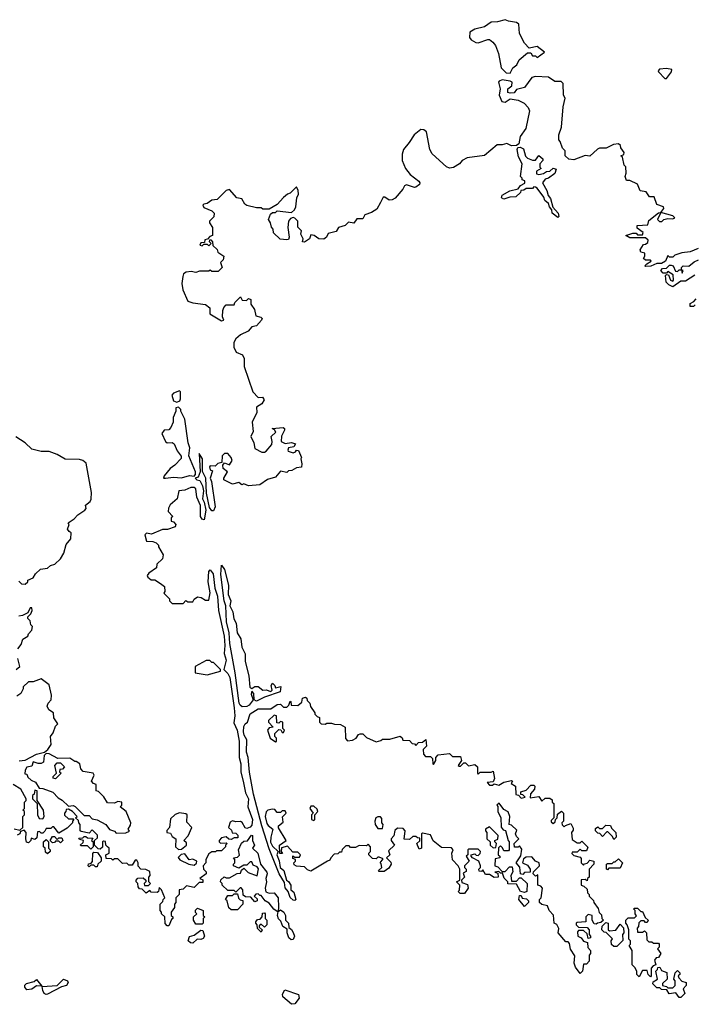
# Model space of a CAD drawing. Extents: x 2106670 to 2323771, y 35271 to 224896.
# Tile 152 of 256: x 2194440 to 2198670, y 154188 to 160358. Entities that reach past the tile are written whole.
import ezdxf

# ---------------------------------------------------------------- set-up
doc = ezdxf.new("R2010")
doc.units = 0

msp = doc.modelspace()

# ---------------------------------------------------------------- linework, layer by layer
at = {"layer": '0CON20XD'}
for points in [[(2197515, 160022.5), (2197532.5, 160055), (2197557.5, 160075), (2197572.5, 160105), (2197625, 160150), (2197645, 160150), (2197655, 160130), (2197675, 160130), (2197685, 160120), (2197730, 160155), (2197685, 160190), (2197635, 160180), (2197605, 160210), (2197575, 160270), (2197569.3, 160329.3), (2197555, 160340), (2197505, 160347.5), (2197485, 160357.5), (2197436.4, 160343.6), (2197397, 160343), (2197355, 160312.5), (2197295, 160297.5), (2197261.7, 160278.3), (2197260, 160245), (2197270.7, 160230.7), (2197300, 160215), (2197315, 160212.5), (2197375, 160232.5), (2197385, 160232.5), (2197407.7, 160217.7), (2197423.8, 160195), (2197443.3, 160145), (2197460, 160055), (2197490, 160025), (2197515, 160022.5)], [(2198495, 159990), (2198528.3, 160031.7), (2198530, 160045), (2198495, 160052.5), (2198451.7, 160048.3), (2198443, 160037), (2198445, 160030), (2198485, 159990), (2198495, 159990)], [(2198695, 158923.8), (2198645, 158902.5), (2198593, 158897), (2198548.3, 158881.7), (2198535, 158870), (2198515, 158870), (2198505, 158880), (2198490, 158845), (2198465, 158830), (2198435, 158830), (2198397, 158813), (2198365, 158810), (2198360, 158815), (2198371.7, 158828.3), (2198400, 158845), (2198395, 158850), (2198365, 158850), (2198351.7, 158861.7), (2198360, 158875), (2198360, 158895), (2198335, 158900), (2198330, 158915), (2198351.7, 158948.3), (2198365, 158950), (2198378.3, 158961.7), (2198380, 158975), (2198365, 158990), (2198265, 158990), (2198240, 159005), (2198285, 159020), (2198305, 159020), (2198315, 159010), (2198345, 159010), (2198350, 159025), (2198311.7, 159051.7), (2198311.7, 159068.3), (2198378.3, 159071.7), (2198385, 159100), (2198445, 159147.5), (2198460, 159150), (2198440, 159105), (2198453, 159093), (2198467, 159093), (2198480, 159105), (2198505, 159112.5), (2198535, 159110), (2198547.5, 159115), (2198535, 159127.5), (2198460, 159150), (2198480, 159175), (2198477.5, 159185), (2198435, 159200), (2198418.3, 159248.3), (2198388.3, 159248.3), (2198368.3, 159278.3), (2198330, 159285), (2198315, 159327.5), (2198265, 159350), (2198245, 159350), (2198237.5, 159375), (2198242.5, 159395), (2198240, 159435), (2198230, 159445), (2198220, 159495), (2198210, 159505), (2198228.3, 159511.7), (2198230, 159525), (2198210, 159555), (2198208.3, 159568.3), (2198195, 159580), (2198163.6, 159576.4), (2198116.7, 159553.3), (2198075, 159552.5), (2198063, 159547), (2198015, 159502.5), (2197985, 159507.5), (2197915, 159480), (2197883, 159483), (2197860, 159505), (2197860, 159535), (2197843, 159553), (2197830, 159595), (2197820, 159605), (2197820, 159635), (2197837.5, 159685), (2197848.3, 159811.7), (2197860, 159865), (2197850, 159885), (2197848.3, 159958.3), (2197835, 159970), (2197795, 159970), (2197757, 159997), (2197675, 160002.5), (2197652.5, 159995), (2197605, 159933.3), (2197555, 159920), (2197541.7, 159898.3), (2197515, 159897.5), (2197501.7, 159901.7), (2197500, 159925), (2197526.7, 159943.3), (2197527.5, 159965), (2197515, 159972.5), (2197465, 159980), (2197447, 159973), (2197443.3, 159965), (2197452.5, 159925), (2197446.7, 159885), (2197464, 159845), (2197485, 159840.8), (2197515, 159862.5), (2197565, 159852.5), (2197603.9, 159833.9), (2197628.3, 159808.3), (2197636.1, 159786.1), (2197613.3, 159675), (2197578.9, 159625), (2197569.4, 159580.6), (2197555, 159570), (2197525, 159567.5), (2197495, 159582.5), (2197466.4, 159573.6), (2197435, 159572.5), (2197355, 159506.2), (2197245, 159492.5), (2197213.9, 159476.1), (2197197.5, 159455), (2197159.7, 159430.3), (2197135, 159426.2), (2197115.9, 159435.9), (2197025.9, 159515.9), (2197011.2, 159545), (2196990, 159655), (2196975, 159667.5), (2196955, 159670), (2196913.9, 159636.1), (2196883, 159587), (2196846.7, 159545), (2196838.8, 159515), (2196838.8, 159475), (2196860, 159425), (2196888.3, 159388.3), (2196942.5, 159345), (2196950, 159335), (2196947.5, 159325), (2196925, 159307.5), (2196915, 159306.7), (2196865, 159322.5), (2196853.6, 159316.4), (2196842.5, 159295), (2196795, 159240), (2196775, 159228.8), (2196757, 159227), (2196730, 159245), (2196720, 159245), (2196702.5, 159212.5)], [(2197815, 159117.5), (2197780, 159145), (2197777, 159167), (2197762.5, 159185), (2197756.7, 159206.7), (2197733.6, 159223.6), (2197726, 159246), (2197685, 159302.5), (2197675, 159307.5), (2197665, 159310), (2197655, 159300), (2197615, 159300), (2197601.7, 159288.3), (2197583, 159287), (2197580, 159275), (2197551.7, 159248.3), (2197513.9, 159246.1), (2197475, 159232), (2197461.7, 159241.7), (2197465, 159258), (2197514.1, 159285.9), (2197565, 159297.5), (2197580.7, 159319.3), (2197607, 159333), (2197608.3, 159348.3), (2197590, 159355), (2197590, 159365), (2197580, 159375), (2197590, 159455), (2197567.3, 159497.3), (2197560, 159545), (2197563.3, 159556.7), (2197579.3, 159559.3), (2197598.8, 159548.8), (2197612.1, 159502.1), (2197625, 159490), (2197655, 159477.5), (2197675, 159477.5), (2197695, 159507.5), (2197720, 159485), (2197720, 159475), (2197702.5, 159455), (2197702.5, 159432.5), (2197710, 159425), (2197681.7, 159408.3), (2197681.7, 159391.7), (2197695, 159387.5), (2197725, 159393.3), (2197743.6, 159406.4), (2197765, 159407.5), (2197785, 159427.5), (2197805, 159420), (2197796, 159394), (2197756.1, 159363.9), (2197735, 159357.5), (2197717.5, 159335), (2197746.2, 159286.2), (2197753.3, 159255), (2197767.7, 159237.7), (2197782.5, 159182.5), (2197816.7, 159145), (2197820, 159125), (2197815, 159117.5)], [(2196702.5, 159212.5), (2196679.5, 159170.5), (2196645, 159148.8), (2196604.3, 159135.7), (2196591.2, 159108.8), (2196555, 159110), (2196535, 159082.5), (2196501.7, 159088.3), (2196481.2, 159068.8), (2196440, 159055), (2196425, 159030), (2196375, 159016.7), (2196363.3, 158995), (2196348, 158982), (2196315, 158984), (2196286.7, 159005), (2196265, 159010), (2196257.5, 158985), (2196225, 158962.5), (2196212.5, 158965), (2196217.5, 158985), (2196203.9, 159013.9), (2196207.5, 159035), (2196185, 159056.7), (2196183.3, 159095), (2196165, 159113.3), (2196155, 159117.5), (2196137.5, 159112.5), (2196125.9, 159094.1), (2196122, 159055), (2196130, 158995), (2196125, 158980), (2196115, 158977.5), (2196073, 158983), (2196031.7, 159021.7), (2196030, 159045), (2196018.3, 159058.3), (2196012.5, 159085), (2196000, 159105), (2196011.7, 159138.3), (2196025, 159150), (2196045, 159150), (2196055, 159160), (2196145, 159150), (2196163, 159167), (2196172.5, 159185), (2196178.3, 159241.7), (2196187.5, 159265), (2196187, 159287), (2196175, 159310), (2196135, 159270), (2196120, 159265), (2196095, 159242.5), (2196055, 159200), (2196005, 159170), (2195965, 159170), (2195955, 159177.5), (2195925, 159177.5), (2195865, 159192.5), (2195850.7, 159200.7), (2195832.5, 159235), (2195801.7, 159241.7), (2195755, 159292.5), (2195735, 159287.5), (2195678.3, 159231.7), (2195645, 159226.7), (2195615, 159206.7), (2195595, 159202.5), (2195587.5, 159195), (2195595, 159180), (2195645, 159160), (2195660, 159145), (2195658.3, 159121.7), (2195630, 159095), (2195630, 159085), (2195650, 159055), (2195650, 159005), (2195631.7, 158998.3), (2195618.3, 158981.7), (2195601.7, 158978.3), (2195598.3, 158961.7), (2195575, 158960), (2195570, 158945), (2195585, 158940), (2195595, 158950), (2195615, 158950), (2195625, 158940), (2195640, 158955), (2195630, 158965), (2195631.7, 158978.3), (2195638.3, 158978.3), (2195650, 158965), (2195651.7, 158941.7), (2195678.3, 158918.3), (2195681.7, 158901.7), (2195720, 158875), (2195716.7, 158853.3), (2195700, 158835), (2195710, 158805), (2195685, 158780), (2195645, 158780), (2195635, 158787.5), (2195625, 158782.5), (2195568.3, 158781.7), (2195545, 158772.5), (2195515, 158780), (2195484.1, 158775.9), (2195467.5, 158765), (2195462.3, 158747.7), (2195455.7, 158705), (2195461.9, 158665), (2195495, 158593.3), (2195525, 158583.3), (2195605, 158572.5), (2195631.7, 158551.7), (2195632.5, 158515), (2195705, 158470), (2195720, 158475), (2195712.5, 158495), (2195713.3, 158535), (2195720, 158555), (2195735, 158570), (2195785, 158570), (2195790, 158585), (2195825, 158620), (2195835, 158600), (2195861.7, 158598.3), (2195875, 158610), (2195890, 158605), (2195890, 158575), (2195911.7, 158541.7), (2195921.7, 158501.7), (2195953, 158493), (2195960, 158485), (2195956.7, 158475), (2195925, 158440), (2195895, 158433.3), (2195873.3, 158406.7), (2195825, 158382.5), (2195795, 158357.5), (2195783.3, 158335), (2195783.3, 158305), (2195797.5, 158275), (2195836.4, 158256.4), (2195847.5, 158235), (2195846.7, 158185), (2195902.5, 158025), (2195935, 157990), (2195961.7, 157991.7), (2195972.5, 157975), (2195959.3, 157950.7), (2195925, 157930), (2195927.5, 157895), (2195897.5, 157835), (2195903, 157777), (2195888.8, 157745), (2195907.5, 157705), (2195915, 157670), (2195958.3, 157648.3), (2195975, 157647.5), (2195985, 157654), (2196020, 157695), (2196023.3, 157715), (2196017.5, 157745), (2196047, 157773), (2196038.3, 157788.3), (2196022.5, 157795), (2196091.7, 157801.7), (2196100, 157795), (2196100, 157785), (2196082, 157748), (2196080, 157715), (2196105, 157701.2), (2196145, 157708), (2196170, 157700), (2196159.5, 157680.5), (2196126.4, 157673.6), (2196120.7, 157660.7), (2196123.9, 157653.9), (2196155, 157642.5), (2196170, 157650), (2196175, 157660), (2196188.3, 157658.3), (2196207.5, 157615), (2196202.5, 157605), (2196210, 157575), (2196207, 157553), (2196175, 157550), (2196147, 157533), (2196125, 157530), (2196115, 157520), (2196075, 157527.5), (2196045, 157490), (2195993, 157477), (2195945, 157442.5), (2195875, 157437.5), (2195845, 157450), (2195833, 157443), (2195815, 157457.5), (2195775, 157447.5), (2195720, 157475), (2195720, 157485), (2195742.5, 157525), (2195716.7, 157545), (2195713, 157567), (2195725, 157580), (2195755, 157567.5), (2195772.5, 157595), (2195766.7, 157615), (2195745, 157640), (2195725, 157640), (2195710, 157625), (2195708.3, 157581.7), (2195683, 157577), (2195665, 157560), (2195635, 157562.5), (2195630, 157555), (2195635, 157537.5), (2195650, 157530), (2195633.8, 157485), (2195642.7, 157462.7), (2195666, 157305), (2195655, 157280), (2195645, 157280), (2195630.5, 157300.5), (2195610.5, 157390.5), (2195606.7, 157485), (2195587, 157527), (2195586.7, 157605), (2195565, 157640), (2195572.5, 157525), (2195558.3, 157491.7), (2195540, 157485), (2195550, 157475), (2195569.3, 157469.3), (2195586.4, 157436.4), (2195592, 157405), (2195586.7, 157355), (2195597.5, 157335), (2195606.2, 157285), (2195596.2, 157223.8), (2195585, 157227.5), (2195573.8, 157245), (2195573, 157313), (2195550, 157365), (2195545, 157417.5), (2195535, 157426.2), (2195513.6, 157426.4), (2195475, 157410), (2195437.5, 157405), (2195427.5, 157355), (2195383.6, 157316.4), (2195373, 157297), (2195370, 157275), (2195400, 157245), (2195390, 157235), (2195390, 157215), (2195405, 157210), (2195420, 157195), (2195415, 157180), (2195366.4, 157163.6), (2195335, 157163.8), (2195267, 157133), (2195235, 157140), (2195225, 157130), (2195235, 157090), (2195275, 157087.5), (2195295, 157080), (2195310, 157065), (2195310, 157055), (2195340, 157005), (2195335, 156980), (2195300, 156945), (2195298.3, 156921.7), (2195250.7, 156889.3), (2195240, 156875), (2195244.1, 156864.1), (2195265, 156846.7), (2195286.4, 156846.4), (2195323.9, 156823.9), (2195347.5, 156805), (2195350, 156775), (2195343, 156763), (2195378.3, 156728.3), (2195380, 156715), (2195395, 156700), (2195465, 156700), (2195482.5, 156717.5), (2195495, 156710), (2195525, 156710), (2195533.6, 156726.4), (2195555, 156740), (2195577, 156737), (2195605, 156720), (2195625, 156720), (2195633.8, 156765), (2195622, 156835), (2195625, 156900), (2195635, 156910), (2195653.8, 156885), (2195664, 156795), (2195679.4, 156745), (2195687.1, 156655), (2195721.4, 156495), (2195725.7, 156435), (2195721.2, 156385), (2195735.7, 156345), (2195720, 156285), (2195745, 156261.2), (2195756.7, 156235), (2195784.5, 156045), (2195788.1, 155995), (2195781.7, 155951.7), (2195804.6, 155904.6), (2195817, 155837), (2195816.9, 155735), (2195827.1, 155695), (2195825.9, 155644.1), (2195844.4, 155575), (2195855, 155513.3), (2195875.7, 155475), (2195871.5, 155425), (2195898.8, 155345), (2195895, 155310), (2195885, 155296.7), (2195865, 155290), (2195853.6, 155293.6), (2195835, 155327.5), (2195825, 155332.5), (2195795, 155330), (2195775, 155337.5), (2195760.7, 155329.3), (2195750, 155295), (2195768.3, 155278.3), (2195771.7, 155261.7), (2195795, 155260), (2195808.3, 155248.3), (2195808.3, 155231.7), (2195785, 155230), (2195765, 155220), (2195751.7, 155221.7), (2195735, 155237.5), (2195705, 155230), (2195690, 155215), (2195690, 155205), (2195698.3, 155198.3), (2195735, 155200), (2195740, 155195), (2195730, 155185), (2195730, 155175), (2195705, 155150), (2195675, 155150), (2195667, 155143), (2195645, 155142.5), (2195625, 155130), (2195607.5, 155095), (2195607, 155073), (2195590, 155055), (2195592.5, 155035), (2195608.3, 155018.3), (2195610, 155005), (2195570, 154975), (2195588.3, 154968.3), (2195588.3, 154951.7), (2195565, 154950), (2195535, 154920), (2195485, 154930), (2195465, 154910), (2195440, 154905), (2195440, 154875), (2195420, 154855), (2195420, 154825), (2195410, 154815), (2195410, 154795), (2195390, 154765), (2195390, 154745), (2195400, 154735), (2195400, 154725), (2195391.7, 154718.3), (2195375, 154680), (2195365, 154680), (2195353, 154693), (2195350, 154735), (2195330, 154755), (2195330, 154765), (2195320, 154775), (2195320, 154815), (2195338.3, 154831.7), (2195340, 154845), (2195350, 154855), (2195330, 154905), (2195315, 154920), (2195310, 154895), (2195301.7, 154888.3), (2195265, 154890), (2195255, 154900), (2195233, 154883), (2195208.3, 154908.3), (2195191.7, 154911.7), (2195183, 154923), (2195180, 154945), (2195170, 154955), (2195170, 154965), (2195181.7, 154978.3), (2195215, 154980), (2195230, 154965), (2195230, 154955), (2195220, 154945), (2195221.7, 154931.7), (2195248.3, 154931.7), (2195260, 154945), (2195250, 154955), (2195250, 154985), (2195257.5, 154995), (2195255, 155020), (2195231.7, 155031.7), (2195200, 155035), (2195183, 155053), (2195182.5, 155075), (2195175, 155090), (2195165, 155090), (2195145, 155060), (2195125, 155060), (2195111.7, 155071.7), (2195085, 155070), (2195055, 155100), (2195035, 155100), (2195025, 155090), (2195015, 155100), (2194981.7, 155101.7), (2194980, 155125), (2195000, 155135), (2195000, 155165), (2194990, 155175)], [(2198673, 158757), (2198615, 158720), (2198585, 158720), (2198535, 158682.5), (2198510, 158695), (2198493, 158713), (2198490, 158755), (2198495, 158760), (2198508.3, 158758.3), (2198520, 158725), (2198535, 158720), (2198540, 158725), (2198538.3, 158758.3), (2198505, 158780), (2198495, 158770), (2198475, 158770), (2198460, 158785), (2198471.7, 158798.3), (2198495, 158800), (2198515, 158820), (2198525, 158820), (2198537.5, 158815), (2198551.7, 158781.7), (2198565, 158780), (2198575, 158790), (2198590, 158790), (2198595, 158770), (2198600, 158785), (2198590, 158790), (2198590, 158805), (2198600, 158815), (2198635, 158812.5), (2198669.3, 158840.7), (2198696.7, 158853.3)], [(2198675, 158570), (2198665, 158560), (2198645, 158560), (2198645, 158580), (2198668.3, 158591.7), (2198681.7, 158608.3)], [(2195425, 157960), (2195445, 157970), (2195449.3, 157980.7), (2195447.5, 158025), (2195441.7, 158031.7), (2195405, 158017.5), (2195393.3, 158005), (2195405, 157970), (2195425, 157960)], [(2195355, 157483.8), (2195405, 157490.8), (2195455, 157486), (2195505, 157502), (2195535, 157497.5), (2195543, 157507), (2195542.5, 157525), (2195500, 157625), (2195506, 157675), (2195496.7, 157705), (2195476.2, 157855), (2195450, 157905), (2195450, 157915), (2195435, 157930), (2195420, 157925), (2195420, 157905), (2195402.5, 157865), (2195402.5, 157835), (2195388.3, 157801.7), (2195375, 157787.5), (2195345, 157786), (2195332, 157765), (2195354.1, 157714.1), (2195365, 157706.2), (2195395, 157707.5), (2195409.3, 157699.3), (2195427.5, 157655), (2195451.7, 157621.7), (2195451.7, 157608.3), (2195412.5, 157565), (2195382.5, 157545), (2195345, 157500), (2195342.5, 157485), (2195355, 157483.8)], [(2194435, 156840), (2194451.7, 156821.7), (2194475, 156820), (2194490, 156835), (2194490, 156845), (2194525, 156860), (2194540, 156885), (2194570, 156915), (2194615, 156920), (2194633, 156937), (2194660, 156945), (2194695, 156980), (2194716.7, 157015), (2194731.7, 157068.3), (2194760, 157105), (2194761.7, 157141.7), (2194750.7, 157150.7), (2194740, 157165), (2194750, 157195), (2194743.3, 157205), (2194781.2, 157228.8), (2194804.5, 157255.5), (2194848.8, 157285), (2194855.8, 157295), (2194853.3, 157315), (2194882.5, 157337.5), (2194887.8, 157352.2), (2194889.4, 157395), (2194857.5, 157577.5), (2194835.9, 157595.9), (2194815, 157601.2), (2194725, 157604.4), (2194675, 157633.1), (2194625, 157651.4), (2194575, 157651.8), (2194515, 157667.1), (2194475, 157706), (2194415, 157743.3)], [(2195835, 156051.1), (2195821.5, 156061.5), (2195816.2, 156075), (2195791.5, 156265), (2195757.6, 156447.6), (2195754.3, 156515), (2195736.9, 156585), (2195733.6, 156683.6), (2195721.4, 156715), (2195700.3, 156880.3), (2195705, 156940), (2195725, 156912.5), (2195750, 156815), (2195747.1, 156755), (2195764, 156715), (2195756.7, 156685), (2195777, 156647), (2195783.7, 156603.7), (2195797.5, 156575), (2195803.1, 156515), (2195827.3, 156477.3), (2195832, 156425), (2195853, 156383), (2195854, 156335), (2195876.4, 156246.4), (2195884, 156175), (2195895, 156167.5), (2195915, 156180), (2195935, 156180), (2195965, 156156.7), (2195985, 156157.5), (2196015, 156147.5), (2196022.5, 156155), (2196017.5, 156185), (2196025, 156200), (2196040, 156185), (2196045, 156170), (2196078.3, 156178.3), (2196072.5, 156145), (2195975, 156112.5), (2195925, 156087.5), (2195910, 156095), (2195907.5, 156135), (2195895, 156150), (2195891.7, 156131.7), (2195903.3, 156095), (2195878.7, 156061.3), (2195865, 156054.3), (2195835, 156051.1)], [(2194427.5, 156415), (2194448.3, 156441.7), (2194460, 156475), (2194490, 156495), (2194495, 156510), (2194517, 156533), (2194520, 156555), (2194510, 156565), (2194505, 156590), (2194490, 156605), (2194490, 156615), (2194510, 156635), (2194517.5, 156655), (2194515, 156672.5), (2194505, 156672.5), (2194490, 156640), (2194457, 156623), (2194435, 156620)], [(2194417.5, 156285), (2194440, 156305), (2194427.5, 156355)], [(2195615, 156252.5), (2195700, 156275), (2195700, 156285), (2195655, 156330), (2195645, 156330), (2195631.7, 156341.7), (2195608.3, 156341.7), (2195540, 156305), (2195540, 156265), (2195615, 156252.5)], [(2194436.1, 155713.9), (2194475, 155717.5), (2194545, 155755.8), (2194595, 155767.5), (2194616.4, 155783.6), (2194637.5, 155815), (2194633.3, 155865), (2194650.7, 155889.3), (2194665, 155930), (2194680, 155945), (2194653.6, 155983.6), (2194652.5, 156015), (2194623.3, 156033.3), (2194612.5, 156055), (2194617.5, 156075), (2194636.7, 156095), (2194640, 156125), (2194625, 156190), (2194575, 156227.5), (2194525, 156207.5), (2194495, 156207.5), (2194462.5, 156177.5), (2194462.5, 156165), (2194446.7, 156135), (2194421.7, 156118.3)], [(2197955, 154380), (2197925, 154420), (2197917.5, 154445), (2197921.7, 154491.7), (2197893, 154533), (2197888.3, 154568.3), (2197878.3, 154578.3), (2197865, 154580), (2197817.5, 154635), (2197821.7, 154661.7), (2197808.3, 154688.3), (2197792.5, 154695), (2197787, 154747), (2197760, 154775), (2197750, 154805), (2197715, 154812.5), (2197700, 154825), (2197700, 154845), (2197710, 154855), (2197717.5, 154915), (2197708.3, 154928.3), (2197690, 154935), (2197688.3, 154998.3), (2197675, 154990), (2197660, 155005), (2197661.7, 155018.3), (2197700, 155055), (2197697.5, 155075), (2197673.6, 155083.6), (2197651.7, 155111.7), (2197615, 155110), (2197600, 155100), (2197593, 155073), (2197625, 155060), (2197640, 155035), (2197640, 155015), (2197605, 155012.5), (2197595, 155000), (2197580, 155005), (2197577, 155047), (2197552.5, 155075), (2197581.7, 155118.3), (2197589.3, 155159.3), (2197575, 155180), (2197565, 155172.5), (2197543, 155173), (2197540, 155195), (2197570, 155225), (2197555, 155240), (2197550, 155255), (2197558.3, 155278.3), (2197525, 155310), (2197510, 155315), (2197512.5, 155365), (2197503, 155393), (2197475, 155407.5), (2197447, 155447), (2197432.5, 155435), (2197437.5, 155427.5), (2197437.5, 155395), (2197456.4, 155356.4), (2197458.3, 155298.3), (2197471.7, 155281.7), (2197487, 155277), (2197503, 155213), (2197510, 155205), (2197510, 155155), (2197505, 155150), (2197475, 155150), (2197468.3, 155168.3), (2197455, 155180), (2197441.7, 155168.3), (2197440, 155125), (2197450, 155115), (2197450, 155105), (2197421.7, 155098.3), (2197420, 155055), (2197438.3, 155048.3), (2197465, 155020), (2197485, 155020), (2197511.7, 155048.3), (2197528.3, 155048.3), (2197531.7, 155018.3), (2197520, 154995), (2197525, 154960), (2197555, 154960), (2197575, 154980), (2197585, 154980), (2197622.5, 154945), (2197620, 154895), (2197605, 154887.5), (2197580, 154895), (2197555, 154940), (2197501.7, 154941.7), (2197500, 154955), (2197478.3, 154978.3), (2197468.3, 155008.3), (2197455, 155010), (2197445, 155020), (2197420, 155015), (2197438.3, 155008.3), (2197440, 154985), (2197415, 154982.5), (2197385, 155000), (2197361.7, 155001.7), (2197345, 155030), (2197335, 155020), (2197321.7, 155021.7), (2197320, 155035), (2197330, 155045), (2197330, 155055), (2197320, 155085), (2197280, 155105), (2197270, 155115), (2197270, 155125), (2197295, 155130), (2197301.7, 155121.7), (2197315, 155120), (2197328.3, 155131.7), (2197330, 155145), (2197315, 155160), (2197255, 155160), (2197250, 155155), (2197250, 155125), (2197240, 155115), (2197257.5, 155085), (2197230, 155055), (2197230, 155045), (2197240, 155035), (2197240, 155020), (2197221.7, 155008.3), (2197230, 154985), (2197210, 154965), (2197211.7, 154951.7), (2197247.5, 154937.5), (2197252.5, 154915), (2197228.3, 154881.7), (2197201.7, 154881.7), (2197190, 154895), (2197197.5, 154902.5), (2197200, 154935), (2197180, 154955), (2197200, 154965), (2197200, 155035), (2197190, 155055), (2197153, 155093), (2197150, 155135), (2197157.5, 155155), (2197148.3, 155168.3), (2197085, 155170), (2197031.7, 155211.7), (2197015, 155250), (2196965, 155260), (2196960, 155255), (2196960, 155165), (2196945, 155160), (2196930, 155195), (2196948.3, 155211.7), (2196948.3, 155228.3), (2196935, 155230), (2196925, 155240), (2196905, 155240), (2196885, 155220), (2196851.7, 155221.7), (2196857.5, 155275), (2196845, 155290), (2196808.3, 155291.7), (2196793, 155277), (2196787, 155243), (2196770, 155225), (2196770, 155215), (2196790, 155185), (2196751.7, 155148.3), (2196760, 155125), (2196740, 155105), (2196768.3, 155078.3), (2196770, 155065), (2196755, 155040), (2196725, 155020), (2196695, 155020), (2196690, 155025), (2196710, 155045), (2196707, 155067), (2196700, 155075), (2196718.3, 155098.3), (2196695, 155110), (2196685, 155110), (2196675, 155100), (2196651.7, 155101.7), (2196630, 155125), (2196630, 155135), (2196640, 155145), (2196640, 155175), (2196625, 155190), (2196615, 155180), (2196568.3, 155181.7), (2196545, 155170), (2196515, 155170), (2196505, 155180), (2196485, 155180), (2196461.7, 155158.3), (2196458.3, 155141.7), (2196445, 155140), (2196435, 155130), (2196411.7, 155128.3), (2196390, 155105), (2196385, 155090), (2196370, 155085), (2196265, 155022.5), (2196245, 155030), (2196225, 155050), (2196175, 155052.5), (2196161.7, 155061.7), (2196160, 155075), (2196170, 155085), (2196170, 155095), (2196151.7, 155101.7), (2196151.7, 155118.3), (2196165, 155110), (2196195, 155110), (2196200, 155125), (2196185, 155140), (2196151.7, 155141.7), (2196118.3, 155178.3), (2196081.7, 155168.3), (2196080, 155145), (2196087.5, 155132.5), (2196071.7, 155131.7), (2196070, 155185), (2196110, 155215), (2196063, 155293), (2196062.5, 155305), (2196091.7, 155328.3), (2196088.3, 155361.7), (2196110, 155385), (2196107.5, 155395), (2196105, 155400), (2196085, 155400), (2196075, 155390), (2196055, 155390), (2196038.8, 155408.8), (2196025, 155410), (2195996.4, 155403.6), (2195986, 155394), (2195978.6, 155365), (2195990, 155320), (2195997.1, 155307.1), (2196027.5, 155285), (2196013.8, 155235), (2196013, 155203), (2196025, 155177.5), (2196060, 155145), (2196052.5, 155125), (2196067, 155087), (2196072.5, 155045), (2196096.1, 155026.1), (2196112.5, 154965), (2196126.4, 154956.4), (2196140, 154935), (2196140, 154905), (2196160, 154890), (2196172.5, 154845), (2196165, 154837.5), (2196155, 154840), (2196135, 154856.7), (2196124, 154894), (2196105, 154917.5), (2196100, 154950), (2196066, 155005), (2196005, 155162.5), (2195958.1, 155305), (2195906.7, 155505), (2195881.7, 155641.7), (2195873.2, 155733.2), (2195863.2, 155766.8), (2195864, 155845), (2195847.1, 155875), (2195844.4, 155895), (2195845, 155927.5), (2195854.2, 155945.8), (2195867.5, 155955), (2195885, 156007.5), (2195935, 156040), (2196015, 156040), (2196054.1, 156065.9), (2196075, 156067.5), (2196095, 156050), (2196115, 156050), (2196128.3, 156061.7), (2196135, 156086.7), (2196140, 156085), (2196141.7, 156061.7), (2196185, 156060), (2196208.3, 156081.7), (2196212.5, 156105), (2196231.7, 156111.7), (2196240, 156105), (2196241.7, 156091.7), (2196260, 156075), (2196263, 156053), (2196290, 156015), (2196290, 156005), (2196305, 155990), (2196320, 155985), (2196320, 155955), (2196330, 155945), (2196355, 155942.5), (2196365, 155950), (2196395, 155950), (2196415, 155942.5), (2196451.7, 155941.7), (2196480, 155925), (2196483.6, 155853.6), (2196495, 155837.5), (2196527, 155843), (2196550, 155855), (2196565, 155877.5), (2196575, 155882.5), (2196591.7, 155881.7), (2196615, 155860), (2196675, 155832.5), (2196705, 155840), (2196715, 155850), (2196761.7, 155848.3), (2196825, 155867.5), (2196838.3, 155858.3), (2196841.7, 155841.7), (2196885, 155840), (2196901.7, 155821.7), (2196915, 155820), (2196925, 155810), (2196941.7, 155828.3), (2196965, 155830), (2196987.5, 155847.5), (2196990, 155805), (2196970, 155785), (2196972.5, 155755), (2196985, 155740), (2197015, 155740), (2197028.3, 155728.3), (2197030, 155695), (2197035, 155690), (2197050, 155715), (2197050, 155735), (2197065, 155750), (2197135, 155760), (2197155, 155740), (2197205, 155740), (2197210, 155715), (2197190, 155685), (2197195, 155680), (2197205, 155680), (2197225, 155700), (2197235, 155700), (2197255, 155682.5), (2197295, 155690), (2197310, 155675), (2197310, 155635), (2197315, 155630), (2197328.3, 155641.7), (2197397, 155643), (2197408.3, 155648.3), (2197417, 155603), (2197408.3, 155581.7), (2197371.7, 155578.3), (2197385, 155560), (2197405, 155560), (2197415, 155570), (2197445, 155560), (2197475, 155580), (2197525, 155590), (2197530, 155585), (2197521.7, 155571.7), (2197550, 155555), (2197551.7, 155501.7), (2197568.3, 155498.3), (2197585, 155480), (2197610, 155485), (2197595, 155500), (2197581.7, 155501.7), (2197581.7, 155518.3), (2197615, 155530), (2197645, 155560), (2197665, 155560), (2197670, 155555), (2197667.5, 155535), (2197643, 155507), (2197641.7, 155481.7), (2197695, 155490), (2197715, 155460), (2197735, 155480), (2197765, 155480), (2197778.3, 155468.3), (2197780, 155455), (2197790, 155445), (2197790, 155355), (2197771.7, 155338.3), (2197771.7, 155331.7), (2197785, 155320), (2197798.3, 155331.7), (2197800, 155345), (2197810, 155355), (2197811.7, 155378.3), (2197838.3, 155398.3), (2197850, 155385), (2197850, 155335), (2197840, 155325), (2197841.7, 155311.7), (2197855, 155300), (2197861.7, 155308.3), (2197895, 155320), (2197911.7, 155291.7), (2197911.7, 155278.3), (2197900, 155265), (2197905, 155220), (2197935, 155200), (2197955, 155200), (2197965, 155210), (2198001.7, 155171.7), (2197995, 155150), (2197965, 155150), (2197955, 155160), (2197935, 155140), (2197905, 155140), (2197901.7, 155131.7), (2197915, 155120), (2197955, 155110), (2197961.7, 155101.7), (2197960, 155075), (2197975, 155060), (2197981.7, 155068.3), (2197998.3, 155071.7), (2198015, 155090), (2198040, 155085), (2198040, 155065), (2198010, 155035), (2198010, 154985), (2198000, 154975), (2197998.3, 154961.7), (2197985, 154970), (2197961.7, 154968.3), (2197960, 154935), (2197978.3, 154928.3), (2197998.3, 154908.3), (2198000, 154885), (2198010, 154875), (2198010, 154865), (2198038.3, 154838.3), (2198040, 154825), (2198067, 154787), (2198073, 154763), (2198088.3, 154748.3), (2198090, 154725), (2198100, 154715), (2198085, 154700), (2198063, 154697), (2198055, 154690), (2198041.7, 154691.7), (2198030, 154715), (2198030, 154745), (2198005, 154750), (2197990, 154735), (2197990, 154705), (2197935, 154700), (2197930, 154695), (2197930, 154685), (2197945, 154670), (2197998.3, 154668.3), (2198010, 154655), (2198010, 154625), (2198020, 154615), (2198020, 154605), (2198005, 154600), (2197998.3, 154628.3), (2197975, 154650), (2197945, 154650), (2197938.3, 154641.7), (2197940, 154615), (2197960, 154605), (2197975, 154582.5), (2198000, 154575), (2198003, 154543), (2198020, 154525), (2198020, 154505), (2198010, 154495), (2198011.7, 154458.3), (2197995, 154440), (2197975, 154440), (2197970, 154395), (2197955, 154380)], [(2196045, 155832.5), (2196050, 155835), (2196050, 155855), (2196040, 155865), (2196040, 155885), (2196065, 155910), (2196078.3, 155908.3), (2196085, 155890), (2196095, 155890), (2196100, 155905), (2196090, 155915), (2196090, 155955), (2196075, 155960), (2196065, 155950), (2196051.7, 155951.7), (2196050, 155995), (2196035, 156000), (2196000, 155965), (2196000, 155955), (2196030, 155925), (2196005, 155920), (2195993.3, 155905), (2196010, 155855), (2196045, 155832.5)], [(2195045, 155260), (2195105, 155262.5), (2195128.3, 155271.7), (2195120, 155285), (2195135, 155310), (2195136.7, 155325), (2195107.5, 155395), (2195070, 155425), (2195080, 155435), (2195080, 155455), (2195055, 155457.5), (2195035, 155447.5), (2194990.7, 155450.7), (2194968.3, 155488.3), (2194935, 155520), (2194920, 155525), (2194920, 155565), (2194901.7, 155571.7), (2194890, 155585), (2194906.2, 155623.8), (2194900, 155635), (2194837, 155647), (2194823, 155663), (2194817.5, 155695), (2194795, 155710), (2194785, 155710), (2194755, 155730), (2194678.3, 155728.3), (2194625, 155756.7), (2194605, 155760), (2194593.3, 155746.7), (2194590, 155705), (2194575, 155696.7), (2194555, 155696.2), (2194525, 155707.5), (2194515, 155680), (2194485, 155672.5), (2194473.3, 155655), (2194471.7, 155631.7), (2194485, 155630), (2194491.7, 155611.7), (2194511.7, 155591.7), (2194539.3, 155579.3), (2194562.5, 155542.5), (2194585, 155540), (2194646.7, 155516.7), (2194680.7, 155480.7), (2194706.1, 155466.1), (2194745, 155430), (2194775, 155432.5), (2194787, 155427), (2194845, 155370), (2194875, 155370), (2194895, 155350), (2194925, 155342.5), (2194980, 155315), (2195003.3, 155283.3), (2195035, 155272.5), (2195045, 155260)], [(2194665, 155600), (2194650, 155605), (2194650, 155615), (2194670, 155635), (2194660, 155685), (2194675, 155700), (2194695, 155700), (2194720, 155675), (2194708.3, 155661.7), (2194691.7, 155658.3), (2194690, 155645), (2194700, 155635), (2194665, 155600)], [(2194405, 155287.5), (2194441.7, 155278.3), (2194460, 155295), (2194460, 155365), (2194470, 155375), (2194470, 155395), (2194460, 155405), (2194470, 155415), (2194470, 155455), (2194480, 155465), (2194480, 155475), (2194446.7, 155535), (2194400, 155565)], [(2194585, 155350), (2194592.5, 155365), (2194590, 155405), (2194550, 155465), (2194550, 155525), (2194535, 155530), (2194530, 155505), (2194520, 155495), (2194520, 155475), (2194550, 155445), (2194552.5, 155375), (2194561.7, 155351.7), (2194585, 155350)], [(2196285, 155340), (2196290, 155345), (2196290, 155375), (2196310, 155395), (2196305, 155410), (2196285, 155430), (2196265, 155430), (2196260, 155415), (2196280, 155385), (2196270, 155375), (2196270, 155345), (2196285, 155340)], [(2194990, 155175), (2194980, 155185), (2194978.3, 155208.3), (2194965, 155210), (2194960, 155205), (2194958.3, 155171.7), (2194945, 155160), (2194931.7, 155161.7), (2194910, 155185), (2194910, 155215), (2194928.3, 155231.7), (2194928.3, 155248.3), (2194895, 155280), (2194875, 155260), (2194825, 155270), (2194820, 155275), (2194820, 155315), (2194810, 155325), (2194808.3, 155338.3), (2194790, 155355), (2194800, 155365), (2194770, 155395), (2194745, 155410), (2194731.7, 155408.3), (2194730, 155395), (2194720, 155385), (2194721.7, 155371.7), (2194745, 155350), (2194775, 155350), (2194780, 155345), (2194770, 155335), (2194770, 155325), (2194738.3, 155291.7), (2194685, 155260), (2194655, 155300), (2194645, 155300), (2194635, 155290), (2194605, 155290), (2194598.3, 155271.7), (2194585, 155260), (2194575, 155260), (2194565, 155270), (2194551.7, 155268.3), (2194548.3, 155231.7), (2194535, 155220), (2194511.7, 155228.3), (2194510, 155215), (2194495, 155200), (2194483, 155203), (2194477.5, 155225), (2194480, 155265), (2194468.3, 155278.3), (2194445, 155270), (2194440, 155255), (2194425, 155246.7)], [(2195435, 155157.5), (2195455, 155160), (2195486.7, 155185), (2195485, 155200), (2195470, 155215), (2195496.1, 155243.9), (2195520, 155295), (2195488.3, 155328.3), (2195490, 155375), (2195481.7, 155381.7), (2195442.5, 155387.5), (2195415, 155377.5), (2195385, 155350), (2195380, 155295), (2195363, 155277), (2195362.5, 155265), (2195385, 155260), (2195395, 155240), (2195420, 155225), (2195417.5, 155175), (2195435, 155157.5)], [(2196715, 155290), (2196720, 155315), (2196710, 155325), (2196711.7, 155351.7), (2196701.7, 155361.7), (2196685, 155362.5), (2196673.3, 155355), (2196667.5, 155335), (2196670, 155315), (2196685, 155290), (2196715, 155290)], [(2197408.3, 155168.3), (2197425, 155170), (2197430, 155195), (2197420, 155205), (2197420, 155215), (2197438.3, 155221.7), (2197440, 155245), (2197385, 155300), (2197360, 155285), (2197360, 155275), (2197370, 155265), (2197370, 155225), (2197390, 155205), (2197390, 155185), (2197408.3, 155168.3)], [(2198165, 155220), (2198158.3, 155238.3), (2198128.3, 155268.3), (2198121.7, 155268.3), (2198095, 155240), (2198078.3, 155258.3), (2198065, 155260), (2198050, 155275), (2198051.7, 155288.3), (2198065, 155300), (2198075, 155290), (2198095, 155290), (2198115, 155310), (2198145, 155307.5), (2198151.7, 155291.7), (2198177.5, 155265), (2198180, 155235), (2198165, 155220)], [(2194695, 155200), (2194685, 155210), (2194665, 155210), (2194658.3, 155201.7), (2194645, 155200), (2194630, 155215), (2194645, 155240), (2194658.3, 155238.3), (2194675, 155220), (2194685, 155230), (2194705, 155230), (2194710, 155215), (2194695, 155200)], [(2194885, 155160), (2194865, 155180), (2194825, 155180), (2194820, 155185), (2194838.3, 155201.7), (2194840, 155215), (2194815, 155220), (2194811.7, 155228.3), (2194835, 155230), (2194845, 155240), (2194855, 155240), (2194865, 155230), (2194898.3, 155228.3), (2194890, 155215), (2194900, 155205), (2194900, 155175), (2194885, 155160)], [(2196060, 154770), (2196055, 154770), (2196033.6, 154783.6), (2196005, 154821.2), (2195980, 154835), (2195955, 154870), (2195945, 154870), (2195935, 154880), (2195921.7, 154878.3), (2195910, 154865), (2195928.3, 154848.3), (2195930, 154835), (2195915, 154830), (2195888.3, 154858.3), (2195855, 154860), (2195841.7, 154871.7), (2195840, 154905), (2195828.3, 154918.3), (2195821.7, 154918.3), (2195795, 154890), (2195785, 154900), (2195745, 154900), (2195710, 154935), (2195710, 154945), (2195700, 154955), (2195701.7, 154968.3), (2195723, 154987), (2195735, 154980), (2195755, 154980), (2195803, 155007), (2195825, 155010), (2195831.7, 155028.3), (2195845, 155040), (2195873, 155013), (2195928.3, 154991.7), (2195937, 155037), (2195930, 155050), (2195905, 155060), (2195895, 155080), (2195885, 155080), (2195865, 155060), (2195845, 155060), (2195815, 155040), (2195780, 155055), (2195780, 155065), (2195790, 155075), (2195790, 155095), (2195780, 155105), (2195805, 155110), (2195818.3, 155121.7), (2195812.5, 155155), (2195831.7, 155198.3), (2195845, 155210), (2195868.3, 155211.7), (2195893, 155247), (2195900, 155245), (2195900, 155215), (2195912.5, 155185), (2195900, 155165), (2195932.5, 155135), (2195950, 155065), (2195990, 155015), (2195992.5, 155005), (2195982.5, 154975), (2195987.5, 154955), (2195980, 154915), (2195983, 154893), (2196005, 154883.3), (2196035, 154886.2), (2196060.5, 154855), (2196063, 154797), (2196060, 154770)], [(2194615, 155130), (2194601.7, 155141.7), (2194600, 155165), (2194590, 155175), (2194590, 155205), (2194605, 155220), (2194620, 155205), (2194620, 155165), (2194630, 155155), (2194630, 155145), (2194615, 155130)], [(2194925, 155050), (2194915, 155050), (2194905, 155060), (2194885, 155060), (2194875, 155050), (2194870, 155055), (2194871.7, 155068.3), (2194888.3, 155071.7), (2194897, 155083), (2194898.3, 155131.7), (2194905, 155140), (2194928.3, 155138.3), (2194950, 155105), (2194950, 155085), (2194930, 155065), (2194925, 155050)], [(2195535, 155060), (2195548.3, 155071.7), (2195550, 155085), (2195525, 155097.5), (2195503, 155093), (2195475, 155130), (2195453, 155127), (2195433, 155107), (2195445, 155093.3), (2195500, 155065), (2195535, 155060)], [(2198125, 155030), (2198120, 155035), (2198120, 155065), (2198125, 155070), (2198155, 155070), (2198165, 155080), (2198175, 155080), (2198195, 155100), (2198220, 155075), (2198205, 155040), (2198135, 155040), (2198125, 155030)], [(2195805, 154780), (2195765, 154780), (2195751.7, 154791.7), (2195740, 154835), (2195730, 154845), (2195745, 154870), (2195775, 154870), (2195785, 154880), (2195805, 154880), (2195811.7, 154851.7), (2195821.7, 154841.7), (2195838.3, 154838.3), (2195840, 154815), (2195805, 154780)], [(2197605, 154800), (2197570, 154845), (2197575, 154870), (2197585, 154870), (2197591.7, 154851.7), (2197617.5, 154847.5), (2197630, 154835), (2197630, 154825), (2197605, 154800)], [(2195585, 154690), (2195545, 154690), (2195530, 154715), (2195530, 154735), (2195550, 154755), (2195542.5, 154762.5), (2195543, 154777), (2195555, 154790), (2195590, 154775), (2195590, 154745), (2195600, 154735), (2195590, 154725), (2195590, 154695), (2195585, 154690)], [(2195955, 154640), (2195931.7, 154661.7), (2195930, 154685), (2195920, 154695), (2195920, 154705), (2195931.7, 154718.3), (2195948.3, 154721.7), (2195960, 154735), (2195961.7, 154758.3), (2195975, 154760), (2195980, 154755), (2195980, 154725), (2195990, 154715), (2195990, 154685), (2195975, 154670), (2195955, 154690), (2195941.7, 154678.3), (2195941.7, 154671.7), (2195960, 154655), (2195955, 154640)], [(2196142.5, 154592.5), (2196127.5, 154605), (2196117.5, 154635), (2196117.5, 154657.5), (2196090, 154675), (2196078.3, 154708.3), (2196063, 154723), (2196057.5, 154745), (2196060, 154770), (2196075, 154780), (2196095.5, 154765.5), (2196105.7, 154745), (2196106.7, 154715), (2196125.8, 154695), (2196128.3, 154668.3), (2196145, 154656.2), (2196155, 154637.5), (2196163.8, 154615), (2196155, 154593.3), (2196142.5, 154592.5)], [(2198395, 154360), (2198380, 154375), (2198375, 154400), (2198345, 154400), (2198325, 154360), (2198310, 154375), (2198310, 154395), (2198298.3, 154418.3), (2198280, 154435), (2198280, 154525), (2198262.5, 154555), (2198270, 154565), (2198270, 154585), (2198260, 154595), (2198260, 154655), (2198250, 154685), (2198240, 154695), (2198240, 154715), (2198255, 154730), (2198295, 154730), (2198308.3, 154741.7), (2198300, 154755), (2198300, 154775), (2198290, 154785), (2198295, 154790), (2198315, 154790), (2198335, 154770), (2198345, 154770), (2198361.7, 154731.7), (2198380, 154715), (2198375, 154700), (2198365, 154700), (2198355, 154710), (2198335, 154710), (2198321.7, 154698.3), (2198320, 154675), (2198312.5, 154665), (2198315, 154640), (2198345, 154640), (2198358.3, 154648.3), (2198370, 154635), (2198371.7, 154591.7), (2198385, 154580), (2198405, 154580), (2198415, 154570), (2198445, 154570), (2198450, 154565), (2198450, 154545), (2198440, 154535), (2198460, 154505), (2198445, 154480), (2198431.7, 154478.3), (2198420, 154465), (2198430, 154435), (2198411.7, 154428.3), (2198400, 154415), (2198400, 154365), (2198395, 154360)], [(2198185, 154550), (2198165, 154550), (2198151.7, 154561.7), (2198150, 154585), (2198158.3, 154598.3), (2198118.3, 154638.3), (2198105, 154640), (2198090, 154655), (2198093, 154677), (2198115, 154700), (2198130, 154695), (2198130, 154655), (2198138.3, 154648.3), (2198178.3, 154651.7), (2198205, 154690), (2198227, 154667), (2198227.5, 154635), (2198220, 154625), (2198221.7, 154588.3), (2198185, 154550)], [(2195525, 154570), (2195511.7, 154571.7), (2195496.7, 154585), (2195505, 154612.5), (2195535, 154620), (2195575, 154652.5), (2195589.3, 154649.3), (2195598.8, 154615), (2195590, 154600), (2195575, 154593.3), (2195553.3, 154596.7), (2195525, 154570)], [(2198585, 154230), (2198575, 154230), (2198555, 154260), (2198513, 154253), (2198498.3, 154278.3), (2198465, 154280), (2198455, 154290), (2198435, 154290), (2198410, 154315), (2198411.7, 154328.3), (2198440, 154345), (2198430, 154395), (2198440, 154405), (2198441.7, 154418.3), (2198455, 154420), (2198465, 154400), (2198497, 154387), (2198500, 154345), (2198471.7, 154318.3), (2198470, 154305), (2198495, 154300), (2198505, 154290), (2198535, 154290), (2198550, 154305), (2198550, 154335), (2198542.5, 154345), (2198550, 154385), (2198565, 154400), (2198580, 154385), (2198580, 154375), (2198570, 154365), (2198573, 154353), (2198591.7, 154331.7), (2198620, 154325), (2198620, 154305), (2198600, 154285), (2198610, 154255), (2198585, 154230)], [(2194485, 154278.8), (2194471.2, 154295), (2194472.3, 154307.7), (2194482.3, 154317.7), (2194530, 154330), (2194545, 154342.5), (2194578.3, 154301.7), (2194545, 154303.3), (2194515, 154283.3), (2194485, 154278.8)], [(2194605, 154248.8), (2194593.8, 154255), (2194584, 154275), (2194581.7, 154298.3), (2194673.9, 154306.1), (2194715, 154344), (2194740, 154335), (2194743.8, 154325), (2194734, 154306), (2194702.3, 154297.7), (2194615, 154252), (2194605, 154248.8)], [(2196145, 154187.5), (2196090, 154235), (2196088.3, 154251.7), (2196101.7, 154278.3), (2196188.8, 154248.8), (2196191.9, 154225), (2196165, 154190), (2196145, 154187.5)]]:
    msp.add_lwpolyline(points, dxfattribs=at)

doc.saveas('drawing.dxf')
